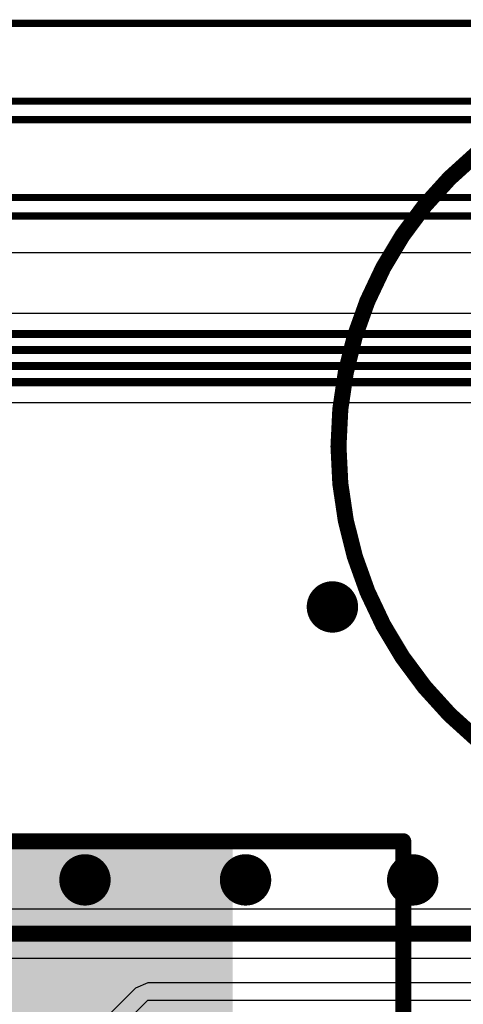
# Model space of a CAD drawing. Header units: millimetres. Extents: x 1.4 to 10.4, y 0 to 10.9.
# Tile 85 of 177: x 5.205 to 5.482, y 4.628 to 5.241. Entities that reach past the tile are written whole.
import ezdxf

# ---------------------------------------------------------------- set-up
doc = ezdxf.new("R2010")
doc.units = ezdxf.units.MM
doc.header["$MEASUREMENT"] = 0
for name, color, linetype in [('BottomLayer', 5, 'Continuous'), ('BottomOverlay', 54, 'Continuous'), ('DrillDrawing', 1, 'Continuous'), ('DrillGuide', 244, 'Continuous'), ('InternalPlane2', 16, 'Continuous'), ('MultiLayer', 9, 'Continuous'), ('TopLayer', 1, 'Continuous'), ('TopOverlay', 2, 'Continuous')]:
    doc.layers.add(name, color=color, linetype=linetype)

msp = doc.modelspace()

# ---------------------------------------------------------------- linework, layer by layer
at = {"layer": 'BottomLayer'}
for p, q in [((5.79, 5.05774), (4.54, 5.05774)), ((5.07479, 5.00226), (5.75472, 5.00226)), ((5.55346, 4.68683), (5.07776, 4.68683)), ((5.07776, 4.65624), (5.54713, 4.65624))]:
    msp.add_line(p, q, dxfattribs=at)
for points, const_width in [([(4.54, 5.045), (5.79, 5.045)], 0.005), ([(4.55, 5.035), (5.78, 5.035)], 0.005), ([(4.56, 5.025), (5.77, 5.025)], 0.005), ([(4.57, 5.015), (5.76, 5.015)], 0.005), ([(5.05, 4.67154), (5.55346, 4.67154)], 0.01)]:
    msp.add_lwpolyline(points, dxfattribs=dict(at, const_width=const_width))
at = {"layer": 'BottomLayer', "const_width": 0.012}
for points in [[(5.394, 4.875, 1), (5.406, 4.875, 1)], [(5.23991, 4.705, 1), (5.25191, 4.705, 1)], [(5.33991, 4.705, 1), (5.35191, 4.705, 1)], [(5.444, 4.705, 1), (5.456, 4.705, 1)]]:
    msp.add_lwpolyline(points, format="xyb", close=True, dxfattribs=at)
at = {"layer": 'BottomOverlay'}
for points, const_width in [([(5.87622, 4.975, 1), (5.40378, 4.975, 1)], 0.01), ([(5.40128, 4.975, 1), (5.40628, 4.975, 1)], 0.005)]:
    msp.add_lwpolyline(points, format="xyb", close=True, dxfattribs=dict(at, const_width=const_width))
at = {"layer": 'DrillDrawing', "const_width": 0.006}
for points in [[(5.397, 4.875, 1), (5.403, 4.875, 1)], [(5.24291, 4.705, 1), (5.24891, 4.705, 1)], [(5.34291, 4.705, 1), (5.34891, 4.705, 1)], [(5.447, 4.705, 1), (5.453, 4.705, 1)]]:
    msp.add_lwpolyline(points, format="xyb", close=True, dxfattribs=at)
at = {"layer": 'DrillGuide', "const_width": 0.006}
for points in [[(5.397, 4.875, 1), (5.403, 4.875, 1)], [(5.24291, 4.705, 1), (5.24891, 4.705, 1)], [(5.34291, 4.705, 1), (5.34891, 4.705, 1)], [(5.447, 4.705, 1), (5.453, 4.705, 1)]]:
    msp.add_lwpolyline(points, format="xyb", close=True, dxfattribs=at)
at = {"layer": 'InternalPlane2', "const_width": 0.016}
for points in [[(5.392, 4.875, 1), (5.408, 4.875, 1)], [(5.23791, 4.705, 1), (5.25391, 4.705, 1)], [(5.33791, 4.705, 1), (5.35391, 4.705, 1)], [(5.442, 4.705, 1), (5.458, 4.705, 1)]]:
    msp.add_lwpolyline(points, format="xyb", close=True, dxfattribs=at)
at = {"layer": 'MultiLayer', "const_width": 0.012}
for points in [[(5.394, 4.875, 1), (5.406, 4.875, 1)], [(5.23991, 4.705, 1), (5.25191, 4.705, 1)], [(5.33991, 4.705, 1), (5.35191, 4.705, 1)], [(5.444, 4.705, 1), (5.456, 4.705, 1)]]:
    msp.add_lwpolyline(points, format="xyb", close=True, dxfattribs=at)
at = {"layer": 'TopLayer'}
for p, q in [((4.16524, 5.09581), (5.52084, 5.09581)), ((5.27735, 4.63765), (5.25235, 4.61265)), ((5.285, 4.64082), (5.27735, 4.63765)), ((5.27735, 4.63765), (5.27735, 4.63765)), ((5.53, 4.64082), (5.285, 4.64082)), ((5.26, 4.605), (5.285, 4.63)), ((5.285, 4.63), (5.53, 4.63))]:
    msp.add_line(p, q, dxfattribs=at)
at = {"layer": 'TopLayer', "const_width": 0.0045}
for points in [[(4.19024, 5.2385), (5.57024, 5.2385)], [(4.185, 5.19), (5.555, 5.19)], [(4.18024, 5.1785), (5.55024, 5.1785)], [(4.17, 5.13), (5.535, 5.13)], [(4.16524, 5.1185), (5.53024, 5.1185)]]:
    msp.add_lwpolyline(points, dxfattribs=at)
at = {"layer": 'TopLayer', "const_width": 0.012}
for points in [[(5.394, 4.875, 1), (5.406, 4.875, 1)], [(5.23991, 4.705, 1), (5.25191, 4.705, 1)], [(5.33991, 4.705, 1), (5.35191, 4.705, 1)], [(5.444, 4.705, 1), (5.456, 4.705, 1)]]:
    msp.add_lwpolyline(points, format="xyb", close=True, dxfattribs=at)
at = {"layer": 'TopOverlay', "const_width": 0.01}
for points in [[(4.95591, 4.72909), (5.42441, 4.72909)], [(5.42441, 4.72909), (5.44409, 4.72909)], [(5.44409, 4.60311), (5.44409, 4.72909)]]:
    msp.add_lwpolyline(points, dxfattribs=at)
at = {"layer": 'TopOverlay', "const_width": 0.005}
for points in [[(5.42191, 4.72909, 1), (5.42691, 4.72909, 1)], [(5.42191, 4.72909, 1), (5.42691, 4.72909, 1)], [(5.44159, 4.72909, 1), (5.44659, 4.72909, 1)], [(5.44159, 4.72909, 1), (5.44659, 4.72909, 1)]]:
    msp.add_lwpolyline(points, format="xyb", close=True, dxfattribs=at)
at = {"layer": 'TopOverlay'}
msp.add_solid([(5.3378, 4.24091), (5.3378, 4.7291), (5.06221, 4.24091), (5.06221, 4.7291)], dxfattribs=at)

doc.saveas('drawing.dxf')
